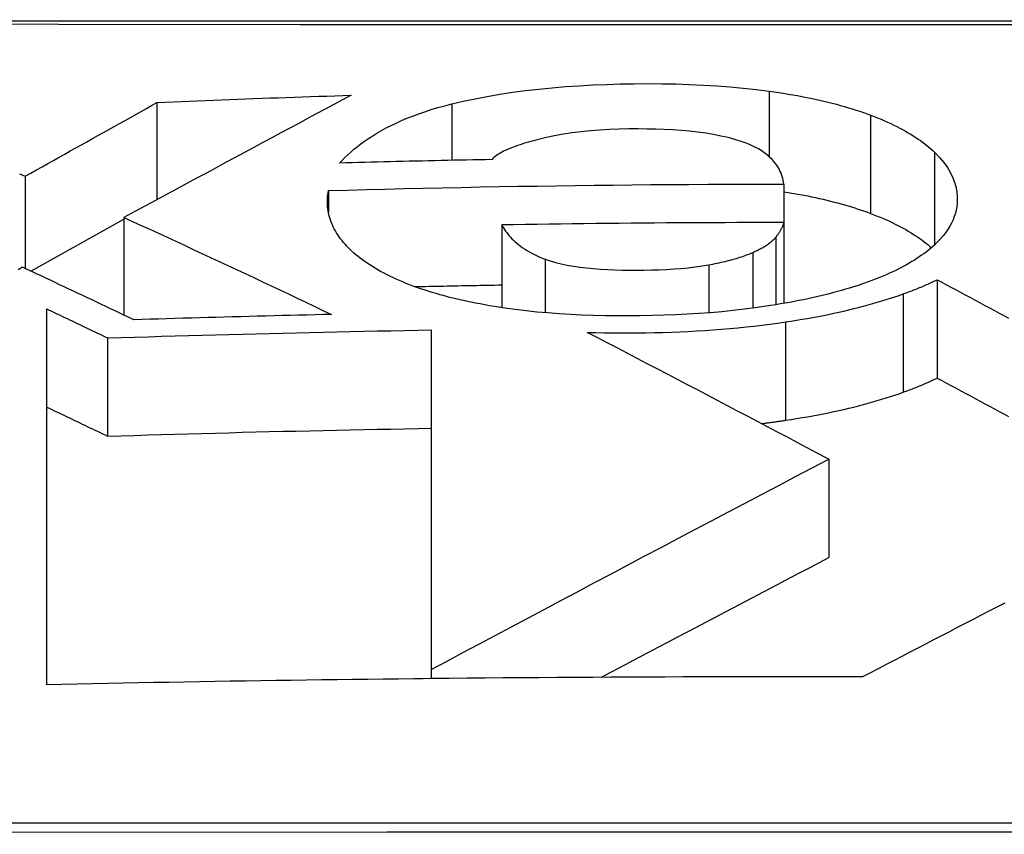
# Model space of a CAD drawing. Header units: inches. Extents: x 19 to 626, y 56 to 294.
# Tile 213 of 256: x 86.0688 to 86.1523, y 293.9549 to 294.024. Entities that reach past the tile are written whole.
import ezdxf

# ---------------------------------------------------------------- set-up
doc = ezdxf.new("R2010")
doc.units = ezdxf.units.IN
doc.header["$MEASUREMENT"] = 0
doc.layers.add('Visible Edges(ANSI)', color=7, linetype='Continuous', lineweight=25)
doc.layers.add('Visible Tangent Edges(ANSI)', color=7, linetype='Continuous', lineweight=25)

msp = doc.modelspace()

# ---------------------------------------------------------------- linework, layer by layer
at = {"layer": 'Visible Edges(ANSI)'}
for p, q in [((86.080457, 294.017004), (86.080457, 294.008765)), ((86.069272, 294.010753), (86.069272, 294.002931)), ((86.133634, 294.010087), (86.133634, 294.006825)), ((86.095004, 294.009542), (86.095004, 294.007667)), ((86.069761, 294.002703), (86.077661, 294.007115)), ((86.077661, 294.007258), (86.077661, 293.99897)), ((86.10971, 294.006626), (86.10971, 293.999601)), ((86.133634, 294.006825), (86.133634, 293.999966)), ((86.146633, 294.001975), (86.146633, 293.993633)), ((86.071111, 293.96762), (86.071111, 293.999499)), ((86.103728, 293.997711), (86.103728, 293.968914)), ((86.076276, 293.997033), (86.076276, 293.988702)), ((86.137448, 293.986747), (86.137291, 293.98683)), ((86.137448, 293.986747), (86.137448, 293.978404)), ((86.103039, 293.968127), (86.102236, 293.968118)), ((86.103728, 293.968134), (86.103039, 293.968127)), ((86.103728, 293.968914), (86.103728, 293.968134))]:
    msp.add_line(p, q, dxfattribs=at)
at = {"layer": 'Visible Edges(ANSI)', "flags": 128}
for points in [[(86.168619, 294.023901), (86.15117, 294.023898), (86.133656, 294.023896), (86.116142, 294.023898), (86.098693, 294.023902), (86.081371, 294.023908), (86.064234, 294.023916), (86.047264, 294.023927), (86.030445, 294.023939), (86.013831, 294.023953), (85.997487, 294.023968), (85.981474, 294.023984), (85.96585, 294.024), (85.950672, 294.024017), (85.935985, 294.024034)], [(86.105465, 294.016889), (86.106443, 294.017119), (86.107447, 294.017333), (86.108479, 294.01753), (86.109536, 294.017711), (86.110619, 294.017874), (86.111724, 294.018021), (86.112842, 294.01815), (86.113972, 294.018262), (86.115114, 294.018357), (86.116266, 294.018437), (86.117426, 294.018501), (86.118593, 294.01855), (86.119764, 294.018584), (86.120939, 294.018605), (86.122117, 294.018612), (86.12329, 294.018605), (86.124462, 294.018583), (86.125628, 294.018546), (86.126788, 294.018492), (86.127936, 294.018423), (86.129072, 294.018336), (86.130193, 294.018232), (86.1313, 294.01811), (86.132391, 294.01797)], [(86.096924, 294.017624), (86.09619, 294.01723), (86.095455, 294.016835), (86.094717, 294.016439), (86.093977, 294.016041), (86.093233, 294.015642), (86.092485, 294.01524), (86.091733, 294.014836), (86.090976, 294.014428), (86.090213, 294.014018), (86.089443, 294.013604), (86.088666, 294.013186), (86.087882, 294.012764), (86.08709, 294.012337), (86.086289, 294.011906), (86.085478, 294.01147), (86.084658, 294.011028), (86.083827, 294.01058), (86.082984, 294.010127), (86.08213, 294.009666), (86.081264, 294.0092), (86.080384, 294.008726), (86.079491, 294.008244), (86.078583, 294.007755), (86.077661, 294.007258)], [(86.080457, 294.017004), (86.081142, 294.017034), (86.081828, 294.017063), (86.082513, 294.017093), (86.083199, 294.017121), (86.083884, 294.01715), (86.08457, 294.017178), (86.085256, 294.017206), (86.085941, 294.017234), (86.086627, 294.017261), (86.087313, 294.017288), (86.087999, 294.017314), (86.088685, 294.01734), (86.089372, 294.017366), (86.090058, 294.017391), (86.090744, 294.017416), (86.091431, 294.017441), (86.092117, 294.017465), (86.092804, 294.017489), (86.093491, 294.017512), (86.094178, 294.017535), (86.094865, 294.017558), (86.095551, 294.01758), (86.096238, 294.017602), (86.096924, 294.017624)], [(86.132391, 294.01797), (86.132799, 294.017912), (86.133203, 294.017852), (86.133604, 294.01779), (86.134001, 294.017726), (86.134393, 294.017658), (86.134782, 294.017589), (86.135167, 294.017517), (86.135548, 294.017443), (86.135925, 294.017367), (86.136297, 294.017287), (86.136666, 294.017206), (86.13703, 294.017122), (86.13739, 294.017036), (86.137745, 294.016947), (86.138096, 294.016855), (86.13844, 294.016762), (86.138779, 294.016667), (86.139111, 294.016569), (86.139438, 294.016469), (86.13976, 294.016367), (86.140075, 294.016263), (86.140385, 294.016157), (86.140689, 294.016049), (86.140987, 294.015939)], [(86.069272, 294.010753), (86.069758, 294.011024), (86.070242, 294.011295), (86.070724, 294.011564), (86.071204, 294.011833), (86.071683, 294.0121), (86.072161, 294.012367), (86.072636, 294.012632), (86.07311, 294.012897), (86.073582, 294.013161), (86.074053, 294.013424), (86.074522, 294.013686), (86.074989, 294.013947), (86.075454, 294.014207), (86.075918, 294.014466), (86.07638, 294.014725), (86.07684, 294.014982), (86.077298, 294.015238), (86.077755, 294.015493), (86.07821, 294.015747), (86.078663, 294.016001), (86.079114, 294.016253), (86.079563, 294.016504), (86.080011, 294.016754), (86.080457, 294.017004)], [(86.095936, 294.011863), (86.096157, 294.0121), (86.096391, 294.012337), (86.096638, 294.012574), (86.096897, 294.012809), (86.097171, 294.013044), (86.097459, 294.013278), (86.097761, 294.013509), (86.098078, 294.013739), (86.09841, 294.013967), (86.098758, 294.014192), (86.099123, 294.014414), (86.099503, 294.014633), (86.099901, 294.014849), (86.100316, 294.01506), (86.100749, 294.015268), (86.1012, 294.015471), (86.101669, 294.015669), (86.102156, 294.015862), (86.10266, 294.016049), (86.103183, 294.01623), (86.103725, 294.016404), (86.104285, 294.016573), (86.104865, 294.016734), (86.105465, 294.016889)], [(86.140987, 294.015939), (86.141291, 294.015823), (86.141587, 294.015705), (86.141876, 294.015586), (86.142159, 294.015465), (86.142434, 294.015343), (86.142702, 294.015219), (86.142964, 294.015094), (86.143219, 294.014968), (86.143467, 294.01484), (86.143708, 294.014712), (86.143943, 294.014581), (86.144171, 294.01445), (86.144393, 294.014317), (86.144608, 294.014183), (86.144817, 294.014048), (86.14502, 294.013912), (86.145217, 294.013774), (86.145407, 294.013636), (86.145592, 294.013496), (86.14577, 294.013355), (86.145942, 294.013214), (86.146109, 294.013071), (86.146269, 294.012927), (86.146424, 294.012782)], [(86.13001, 294.013706), (86.129474, 294.013873), (86.128903, 294.014026), (86.128299, 294.014164), (86.127664, 294.014288), (86.127008, 294.014395), (86.126333, 294.014487), (86.12564, 294.014565), (86.124933, 294.014629), (86.124213, 294.014679), (86.123484, 294.014718), (86.122747, 294.014745), (86.122008, 294.014761), (86.121266, 294.014767), (86.120498, 294.014764), (86.119672, 294.014748), (86.118852, 294.014717), (86.118039, 294.014671), (86.117235, 294.014609), (86.116442, 294.014529), (86.115666, 294.014433), (86.114916, 294.01432), (86.114191, 294.01419), (86.113492, 294.014044), (86.112817, 294.013881)], [(86.112817, 294.013881), (86.112602, 294.013825), (86.112388, 294.013767), (86.112175, 294.013708), (86.111965, 294.013647), (86.111758, 294.013585), (86.111553, 294.013522), (86.111353, 294.013458), (86.111156, 294.013392), (86.110963, 294.013325), (86.110775, 294.013257), (86.110593, 294.013187), (86.110416, 294.013117), (86.110245, 294.013045), (86.110081, 294.012971), (86.109923, 294.012897), (86.109773, 294.012821), (86.10963, 294.012744), (86.109496, 294.012666), (86.10937, 294.012586), (86.109252, 294.012506), (86.109145, 294.012423), (86.109047, 294.01234), (86.108959, 294.012255), (86.108882, 294.012169)], [(86.133634, 294.010087), (86.133611, 294.010249), (86.13358, 294.010412), (86.133542, 294.010575), (86.133495, 294.010737), (86.133441, 294.0109), (86.133377, 294.011062), (86.133305, 294.011223), (86.133223, 294.011384), (86.13313, 294.011543), (86.133027, 294.011702), (86.132911, 294.01186), (86.132783, 294.012018), (86.132641, 294.012174), (86.132485, 294.012329), (86.132314, 294.012482), (86.132128, 294.012632), (86.131926, 294.01278), (86.131708, 294.012925), (86.131471, 294.013066), (86.131218, 294.013204), (86.130945, 294.013337), (86.130653, 294.013465), (86.130342, 294.013588), (86.13001, 294.013706)], [(86.146424, 294.012782), (86.146842, 294.012355), (86.147204, 294.011924), (86.147513, 294.011488), (86.14777, 294.01105), (86.147977, 294.010608), (86.148131, 294.01018), (86.148237, 294.009774), (86.148301, 294.009395), (86.148333, 294.009048), (86.14834, 294.008736), (86.148328, 294.008453), (86.148298, 294.008171), (86.148249, 294.00789), (86.148181, 294.007611), (86.148093, 294.007333), (86.147986, 294.007055), (86.147859, 294.00678), (86.147711, 294.006505), (86.147542, 294.006232), (86.147352, 294.00596), (86.14714, 294.00569), (86.146907, 294.005422), (86.146651, 294.005155), (86.146372, 294.00489)], [(86.108882, 294.012169), (86.108342, 294.012159), (86.107802, 294.012148), (86.107262, 294.012138), (86.106722, 294.012127), (86.106182, 294.012116), (86.105642, 294.012104), (86.105103, 294.012093), (86.104563, 294.012081), (86.104023, 294.012069), (86.103484, 294.012057), (86.102944, 294.012044), (86.102405, 294.012031), (86.101866, 294.012019), (86.101327, 294.012005), (86.100787, 294.011992), (86.100248, 294.011979), (86.099709, 294.011965), (86.09917, 294.011951), (86.098631, 294.011937), (86.098092, 294.011922), (86.097553, 294.011908), (86.097014, 294.011893), (86.096475, 294.011878), (86.095936, 294.011863)], [(86.068808, 294.010969), (86.069272, 294.010753)], [(86.095004, 294.009542), (86.096613, 294.009586), (86.098222, 294.009628), (86.099831, 294.009668), (86.101441, 294.009707), (86.103051, 294.009743), (86.104661, 294.009778), (86.10627, 294.009811), (86.107879, 294.009842), (86.109489, 294.009871), (86.111097, 294.009899), (86.112706, 294.009924), (86.114316, 294.009948), (86.115925, 294.00997), (86.117534, 294.00999), (86.119144, 294.010008), (86.120754, 294.010024), (86.122364, 294.010039), (86.123975, 294.010051), (86.125585, 294.010062), (86.127195, 294.010071), (86.128805, 294.010078), (86.130414, 294.010083), (86.132024, 294.010086), (86.133634, 294.010087)], [(86.09604, 294.005443), (86.095919, 294.00561), (86.095805, 294.005777), (86.095698, 294.005945), (86.095599, 294.006113), (86.095506, 294.006281), (86.09542, 294.00645), (86.095341, 294.006619), (86.095269, 294.006788), (86.095204, 294.006958), (86.095146, 294.007128), (86.095094, 294.007299), (86.095048, 294.007469), (86.09501, 294.00764), (86.094978, 294.007812), (86.094952, 294.007984), (86.094933, 294.008156), (86.09492, 294.008328), (86.094913, 294.008501), (86.094913, 294.008673), (86.094919, 294.008847), (86.094931, 294.00902), (86.09495, 294.009194), (86.094974, 294.009368), (86.095004, 294.009542)], [(86.133634, 294.009443), (86.13398, 294.009387), (86.134323, 294.009328), (86.134663, 294.009268), (86.134999, 294.009207), (86.135333, 294.009143), (86.135664, 294.009078), (86.135992, 294.00901), (86.136316, 294.008941), (86.136637, 294.00887), (86.136955, 294.008797), (86.13727, 294.008722), (86.137582, 294.008646), (86.13789, 294.008567), (86.138193, 294.008487), (86.138492, 294.008405), (86.138787, 294.008322), (86.139077, 294.008237), (86.139363, 294.00815), (86.139645, 294.008062), (86.139922, 294.007972), (86.140195, 294.007881), (86.140464, 294.007788), (86.140728, 294.007693), (86.140987, 294.007597)], [(86.140987, 294.007597), (86.141269, 294.007489), (86.141545, 294.00738), (86.141814, 294.00727), (86.142077, 294.007158), (86.142335, 294.007046), (86.142586, 294.006931), (86.142831, 294.006816), (86.143071, 294.0067), (86.143305, 294.006582), (86.143533, 294.006464), (86.143755, 294.006344), (86.143972, 294.006223), (86.144183, 294.006101), (86.144389, 294.005978), (86.144589, 294.005854), (86.144784, 294.005728), (86.144973, 294.005602), (86.145157, 294.005475), (86.145335, 294.005347), (86.145509, 294.005218), (86.145677, 294.005088), (86.14584, 294.004957), (86.145997, 294.004825), (86.14615, 294.004693)], [(86.077661, 294.007258), (86.078396, 294.006923), (86.079131, 294.006587), (86.079866, 294.00625), (86.080601, 294.005912), (86.081337, 294.005574), (86.082072, 294.005234), (86.082807, 294.004894), (86.083543, 294.004553), (86.084278, 294.004212), (86.085013, 294.00387), (86.085748, 294.003527), (86.086483, 294.003183), (86.087218, 294.00284), (86.087952, 294.002495), (86.088686, 294.00215), (86.089419, 294.001805), (86.090152, 294.001459), (86.090885, 294.001113), (86.091617, 294.000766), (86.092348, 294.000419), (86.093079, 294.000072), (86.093809, 293.999725), (86.094539, 293.999377), (86.095267, 293.999029)], [(86.133634, 294.006825), (86.132637, 294.006824), (86.13164, 294.006823), (86.130642, 294.006821), (86.129645, 294.006819), (86.128648, 294.006815), (86.127652, 294.006811), (86.126655, 294.006807), (86.125658, 294.006802), (86.124661, 294.006796), (86.123665, 294.006789), (86.122668, 294.006782), (86.121671, 294.006774), (86.120675, 294.006765), (86.119678, 294.006756), (86.118681, 294.006746), (86.117684, 294.006735), (86.116688, 294.006724), (86.11569, 294.006712), (86.114693, 294.006699), (86.113696, 294.006686), (86.112699, 294.006672), (86.111703, 294.006657), (86.110706, 294.006642), (86.10971, 294.006626)], [(86.10971, 294.006626), (86.109782, 294.006496), (86.10986, 294.006365), (86.109943, 294.006234), (86.110032, 294.006103), (86.110127, 294.005972), (86.110228, 294.005841), (86.110336, 294.005711), (86.11045, 294.005582), (86.110571, 294.005453), (86.110698, 294.005326), (86.110833, 294.005199), (86.110975, 294.005074), (86.111125, 294.004951), (86.111283, 294.004829), (86.111449, 294.004709), (86.111623, 294.004591), (86.111807, 294.004474), (86.112001, 294.004359), (86.112205, 294.004245), (86.11242, 294.004135), (86.112645, 294.004026), (86.112881, 294.00392), (86.113128, 294.003817), (86.113387, 294.003718)], [(86.132961, 294.005592), (86.133001, 294.005642), (86.133041, 294.005692), (86.133081, 294.005742), (86.133119, 294.005792), (86.133157, 294.005843), (86.133193, 294.005894), (86.133229, 294.005945), (86.133264, 294.005996), (86.133297, 294.006048), (86.13333, 294.006099), (86.133361, 294.006151), (86.133391, 294.006203), (86.13342, 294.006255), (86.133448, 294.006307), (86.133474, 294.006359), (86.133498, 294.006411), (86.133521, 294.006463), (86.133543, 294.006515), (86.133562, 294.006567), (86.13358, 294.006619), (86.133597, 294.00667), (86.133611, 294.006722), (86.133624, 294.006774), (86.133634, 294.006825)], [(86.100752, 294.002025), (86.100473, 294.002154), (86.100202, 294.002285), (86.099938, 294.002416), (86.099682, 294.002549), (86.099434, 294.002683), (86.099193, 294.002818), (86.098959, 294.002954), (86.098732, 294.003092), (86.098513, 294.003231), (86.0983, 294.003371), (86.098095, 294.003512), (86.097896, 294.003654), (86.097705, 294.003797), (86.097521, 294.003942), (86.097343, 294.004087), (86.097172, 294.004234), (86.097008, 294.004381), (86.09685, 294.00453), (86.096699, 294.00468), (86.096554, 294.00483), (86.096416, 294.004982), (86.096284, 294.005135), (86.096159, 294.005289), (86.09604, 294.005443)], [(86.130993, 294.004285), (86.131104, 294.004335), (86.131213, 294.004385), (86.131319, 294.004435), (86.131423, 294.004486), (86.131524, 294.004538), (86.131623, 294.004589), (86.13172, 294.004642), (86.131814, 294.004694), (86.131906, 294.004747), (86.131995, 294.004801), (86.132082, 294.004854), (86.132166, 294.004909), (86.132247, 294.004963), (86.132326, 294.005018), (86.132402, 294.005074), (86.132475, 294.00513), (86.132546, 294.005186), (86.132614, 294.005243), (86.132679, 294.0053), (86.132741, 294.005357), (86.1328, 294.005416), (86.132857, 294.005474), (86.13291, 294.005533), (86.132961, 294.005592)], [(86.146372, 294.00489), (86.146212, 294.004746), (86.146045, 294.004604), (86.145873, 294.004463), (86.145695, 294.004323), (86.14551, 294.004184), (86.145319, 294.004047), (86.145123, 294.003911), (86.14492, 294.003775), (86.14471, 294.003642), (86.144495, 294.003509), (86.144273, 294.003378), (86.144044, 294.003247), (86.143809, 294.003119), (86.143567, 294.002991), (86.143319, 294.002865), (86.143064, 294.00274), (86.142803, 294.002616), (86.142535, 294.002494), (86.14226, 294.002373), (86.141978, 294.002254), (86.141689, 294.002136), (86.141393, 294.002019), (86.14109, 294.001904), (86.14078, 294.00179)], [(86.127265, 294.00324), (86.127444, 294.003274), (86.127622, 294.003308), (86.127798, 294.003343), (86.127973, 294.003379), (86.128146, 294.003416), (86.128317, 294.003453), (86.128486, 294.003492), (86.128653, 294.003531), (86.128818, 294.003571), (86.128981, 294.003612), (86.129142, 294.003655), (86.129301, 294.003698), (86.129458, 294.003742), (86.129612, 294.003787), (86.129763, 294.003832), (86.129912, 294.003879), (86.130057, 294.003927), (86.1302, 294.003975), (86.13034, 294.004025), (86.130477, 294.004075), (86.13061, 294.004126), (86.130741, 294.004178), (86.130869, 294.004231), (86.130993, 294.004285)], [(86.113387, 294.003718), (86.113807, 294.003574), (86.114261, 294.003443), (86.114746, 294.003323), (86.115257, 294.003217), (86.115789, 294.003124), (86.116341, 294.003044), (86.116909, 294.002976), (86.117493, 294.00292), (86.118091, 294.002874), (86.118696, 294.002839), (86.119307, 294.002814), (86.119921, 294.002797), (86.120538, 294.002788), (86.121154, 294.002787), (86.121782, 294.002792), (86.122413, 294.002805), (86.123043, 294.002825), (86.12367, 294.002853), (86.124294, 294.00289), (86.124912, 294.002937), (86.12552, 294.002995), (86.126117, 294.003064), (86.1267, 294.003146), (86.127265, 294.00324)], [(86.069065, 294.003028), (86.06869, 294.00282)], [(86.078489, 293.998574), (86.078097, 293.998761), (86.077705, 293.998948), (86.077313, 293.999136), (86.076921, 293.999323), (86.076529, 293.99951), (86.076137, 293.999697), (86.075744, 293.999883), (86.075352, 294.00007), (86.074959, 294.000256), (86.074567, 294.000442), (86.074174, 294.000628), (86.073781, 294.000814), (86.073388, 294.001), (86.072995, 294.001185), (86.072602, 294.00137), (86.072209, 294.001555), (86.071816, 294.00174), (86.071423, 294.001925), (86.07103, 294.002109), (86.070637, 294.002293), (86.070244, 294.002477), (86.069851, 294.002661), (86.069458, 294.002844), (86.069065, 294.003028)], [(86.109089, 293.999701), (86.108677, 293.999771), (86.10827, 293.999844), (86.107868, 293.999918), (86.107471, 293.999996), (86.107079, 294.000075), (86.106692, 294.000157), (86.106311, 294.000241), (86.105935, 294.000328), (86.105565, 294.000417), (86.1052, 294.000509), (86.10484, 294.000603), (86.104486, 294.000699), (86.104138, 294.000798), (86.103795, 294.000899), (86.103459, 294.001003), (86.103131, 294.001108), (86.102809, 294.001216), (86.102494, 294.001326), (86.102186, 294.001437), (86.101886, 294.001551), (86.101592, 294.001667), (86.101305, 294.001784), (86.101025, 294.001904), (86.100752, 294.002025)], [(86.102318, 294.001389), (86.102626, 294.001396), (86.102934, 294.001403), (86.103241, 294.001409), (86.103549, 294.001416), (86.103857, 294.001423), (86.104165, 294.001429), (86.104473, 294.001436), (86.104781, 294.001442), (86.105089, 294.001448), (86.105397, 294.001455), (86.105705, 294.001461), (86.106013, 294.001467), (86.106321, 294.001473), (86.106629, 294.001479), (86.106937, 294.001485), (86.107245, 294.001491), (86.107553, 294.001497), (86.107861, 294.001502), (86.108169, 294.001508), (86.108477, 294.001514), (86.108786, 294.001519), (86.109094, 294.001525), (86.109402, 294.00153), (86.10971, 294.001535)], [(86.14078, 294.00179), (86.140475, 294.001682), (86.140165, 294.001576), (86.139849, 294.001471), (86.139529, 294.001368), (86.139203, 294.001267), (86.138872, 294.001168), (86.138535, 294.001071), (86.138193, 294.000975), (86.137847, 294.000882), (86.137494, 294.00079), (86.137137, 294.0007), (86.136776, 294.000612), (86.13641, 294.000527), (86.13604, 294.000443), (86.135667, 294.000362), (86.135289, 294.000282), (86.134908, 294.000205), (86.134523, 294.000129), (86.134134, 294.000056), (86.133741, 293.999985), (86.133344, 293.999916), (86.132944, 293.999848), (86.13254, 293.999783), (86.132132, 293.999719)], [(86.143767, 294.000774), (86.143898, 294.000821), (86.144028, 294.000869), (86.144156, 294.000917), (86.144284, 294.000964), (86.144411, 294.001013), (86.144537, 294.001061), (86.144662, 294.00111), (86.144785, 294.001158), (86.144908, 294.001208), (86.14503, 294.001257), (86.145151, 294.001307), (86.145271, 294.001357), (86.145389, 294.001407), (86.145507, 294.001457), (86.145624, 294.001508), (86.14574, 294.001559), (86.145855, 294.00161), (86.145969, 294.001661), (86.146082, 294.001713), (86.146194, 294.001765), (86.146305, 294.001817), (86.146415, 294.001869), (86.146525, 294.001922), (86.146633, 294.001975)], [(86.146633, 294.001975), (86.147037, 294.001758), (86.147442, 294.001541), (86.147847, 294.001323), (86.148252, 294.001106), (86.148656, 294.000889), (86.149061, 294.000671), (86.149466, 294.000454), (86.149871, 294.000236), (86.150276, 294.000018), (86.15068, 293.999801), (86.151085, 293.999583), (86.151489, 293.999365), (86.151894, 293.999147), (86.152298, 293.99893), (86.152702, 293.998712)], [(86.133776, 293.998393), (86.134247, 293.998465), (86.134714, 293.99854), (86.135176, 293.998618), (86.135635, 293.998697), (86.136089, 293.998779), (86.136539, 293.998864), (86.136984, 293.99895), (86.137425, 293.999039), (86.137861, 293.999131), (86.138292, 293.999225), (86.138719, 293.999321), (86.139141, 293.99942), (86.139559, 293.999521), (86.139971, 293.999624), (86.140377, 293.99973), (86.140778, 293.999837), (86.141173, 293.999947), (86.141561, 294.000059), (86.141944, 294.000173), (86.142321, 294.000289), (86.142692, 294.000407), (86.143056, 294.000528), (86.143414, 294.00065), (86.143767, 294.000774)], [(86.071111, 293.999499), (86.071327, 293.999397), (86.071542, 293.999295), (86.071757, 293.999192), (86.071973, 293.99909), (86.072188, 293.998988), (86.072403, 293.998885), (86.072618, 293.998783), (86.072834, 293.99868), (86.073049, 293.998578), (86.073264, 293.998475), (86.073479, 293.998373), (86.073695, 293.99827), (86.07391, 293.998167), (86.074125, 293.998064), (86.07434, 293.997961), (86.074555, 293.997858), (86.07477, 293.997755), (86.074986, 293.997652), (86.075201, 293.997549), (86.075416, 293.997446), (86.075631, 293.997343), (86.075846, 293.99724), (86.076061, 293.997136), (86.076276, 293.997033)], [(86.095267, 293.999029), (86.094568, 293.999013), (86.093868, 293.998997), (86.093169, 293.998981), (86.092469, 293.998964), (86.091769, 293.998947), (86.09107, 293.99893), (86.09037, 293.998912), (86.089671, 293.998894), (86.088972, 293.998876), (86.088272, 293.998858), (86.087573, 293.998839), (86.086874, 293.998821), (86.086175, 293.998801), (86.085476, 293.998782), (86.084777, 293.998762), (86.084078, 293.998743), (86.08338, 293.998722), (86.082681, 293.998702), (86.081982, 293.998681), (86.081283, 293.99866), (86.080585, 293.998639), (86.079886, 293.998617), (86.079188, 293.998596), (86.078489, 293.998574)], [(86.132132, 293.999719), (86.131213, 293.999586), (86.130279, 293.999466), (86.12933, 293.999357), (86.12837, 293.999261), (86.127401, 293.999178), (86.126425, 293.999106), (86.125441, 293.999046), (86.12445, 293.998997), (86.123453, 293.998959), (86.122452, 293.998932), (86.121449, 293.998915), (86.120452, 293.998908), (86.119463, 293.99891), (86.118476, 293.998922), (86.117491, 293.998945), (86.116511, 293.998979), (86.115538, 293.999025), (86.114576, 293.999083), (86.113626, 293.999153), (86.11269, 293.999235), (86.111767, 293.999331), (86.110858, 293.99944), (86.109966, 293.999563), (86.109089, 293.999701)], [(86.11695, 293.997506), (86.117659, 293.997487), (86.118369, 293.997474), (86.11908, 293.997464), (86.119792, 293.99746), (86.120504, 293.99746), (86.121219, 293.997464), (86.121939, 293.997473), (86.122658, 293.997487), (86.123377, 293.997505), (86.124094, 293.997528), (86.12481, 293.997557), (86.125524, 293.99759), (86.126235, 293.997628), (86.126944, 293.997671), (86.127651, 293.997719), (86.128352, 293.997773), (86.129049, 293.997832), (86.129741, 293.997896), (86.130428, 293.997965), (86.131109, 293.99804), (86.131785, 293.99812), (86.132454, 293.998205), (86.133118, 293.998296), (86.133776, 293.998393)], [(86.076276, 293.997033), (86.077419, 293.997069), (86.078563, 293.997105), (86.079707, 293.99714), (86.08085, 293.997174), (86.081995, 293.997208), (86.083139, 293.997241), (86.084283, 293.997273), (86.085426, 293.997304), (86.08657, 293.997335), (86.087714, 293.997365), (86.088857, 293.997395), (86.090001, 293.997423), (86.091145, 293.997451), (86.092288, 293.997478), (86.093432, 293.997505), (86.094575, 293.997531), (86.095719, 293.997556), (86.096863, 293.99758), (86.098007, 293.997604), (86.099151, 293.997627), (86.100295, 293.997649), (86.101439, 293.99767), (86.102584, 293.997691), (86.103728, 293.997711)], [(86.137291, 293.98683), (86.136455, 293.987273), (86.135616, 293.987717), (86.134776, 293.988162), (86.133935, 293.988607), (86.133092, 293.989053), (86.132247, 293.989499), (86.131401, 293.989945), (86.130554, 293.990392), (86.129706, 293.990838), (86.128858, 293.991285), (86.128008, 293.991732), (86.127158, 293.992179), (86.126307, 293.992625), (86.125456, 293.993072), (86.124604, 293.993518), (86.123753, 293.993964), (86.122901, 293.994409), (86.12205, 293.994854), (86.121198, 293.995298), (86.120347, 293.995741), (86.119497, 293.996184), (86.118647, 293.996625), (86.117798, 293.997066), (86.11695, 293.997506)], [(86.143767, 293.992432), (86.143898, 293.99248), (86.144028, 293.992527), (86.144156, 293.992575), (86.144284, 293.992622), (86.144411, 293.992671), (86.144537, 293.992719), (86.144662, 293.992768), (86.144785, 293.992817), (86.144908, 293.992866), (86.14503, 293.992915), (86.145151, 293.992965), (86.145271, 293.993015), (86.145389, 293.993065), (86.145507, 293.993115), (86.145624, 293.993166), (86.14574, 293.993217), (86.145855, 293.993268), (86.145969, 293.993319), (86.146082, 293.993371), (86.146194, 293.993423), (86.146305, 293.993475), (86.146415, 293.993527), (86.146525, 293.99358), (86.146633, 293.993633)], [(86.146633, 293.993633), (86.147037, 293.993416), (86.147442, 293.993199), (86.147847, 293.992982), (86.148252, 293.992764), (86.148656, 293.992547), (86.149061, 293.99233), (86.149466, 293.992112), (86.149871, 293.991895), (86.150276, 293.991677), (86.15068, 293.991459), (86.151085, 293.991242), (86.151489, 293.991024), (86.151894, 293.990806), (86.152298, 293.990589), (86.152702, 293.990371)], [(86.133776, 293.99005), (86.134247, 293.990123), (86.134714, 293.990198), (86.135176, 293.990275), (86.135635, 293.990355), (86.136089, 293.990437), (86.136539, 293.990521), (86.136984, 293.990608), (86.137425, 293.990697), (86.137861, 293.990789), (86.138292, 293.990882), (86.138719, 293.990979), (86.139141, 293.991077), (86.139559, 293.991178), (86.139971, 293.991282), (86.140377, 293.991387), (86.140778, 293.991495), (86.141173, 293.991605), (86.141561, 293.991717), (86.141944, 293.991831), (86.142321, 293.991947), (86.142692, 293.992065), (86.143056, 293.992186), (86.143414, 293.992308), (86.143767, 293.992432)], [(86.071111, 293.991171), (86.071327, 293.991069), (86.071542, 293.990966), (86.071757, 293.990864), (86.071973, 293.990762), (86.072188, 293.990659), (86.072403, 293.990557), (86.072618, 293.990454), (86.072834, 293.990352), (86.073049, 293.990249), (86.073264, 293.990146), (86.073479, 293.990043), (86.073695, 293.98994), (86.07391, 293.989838), (86.074125, 293.989735), (86.07434, 293.989632), (86.074555, 293.989529), (86.07477, 293.989425), (86.074986, 293.989322), (86.075201, 293.989219), (86.075416, 293.989116), (86.075631, 293.989013), (86.075846, 293.988909), (86.076061, 293.988806), (86.076276, 293.988702)], [(86.131732, 293.989771), (86.131818, 293.989781), (86.131904, 293.989792), (86.13199, 293.989803), (86.132076, 293.989814), (86.132162, 293.989825), (86.132248, 293.989836), (86.132334, 293.989847), (86.13242, 293.989858), (86.132505, 293.98987), (86.132591, 293.989881), (86.132676, 293.989892), (86.132761, 293.989904), (86.132846, 293.989916), (86.132932, 293.989928), (86.133016, 293.989939), (86.133101, 293.989951), (86.133186, 293.989963), (86.133271, 293.989976), (86.133355, 293.989988), (86.133439, 293.99), (86.133524, 293.990013), (86.133608, 293.990025), (86.133692, 293.990038), (86.133776, 293.99005)], [(86.076276, 293.988702), (86.077418, 293.988738), (86.078561, 293.988773), (86.079703, 293.988808), (86.080846, 293.988842), (86.081988, 293.988875), (86.083131, 293.988907), (86.084274, 293.988939), (86.085417, 293.98897), (86.08656, 293.989), (86.087703, 293.98903), (86.088847, 293.989059), (86.08999, 293.989087), (86.091134, 293.989115), (86.092278, 293.989142), (86.093422, 293.989168), (86.094567, 293.989194), (86.095712, 293.989218), (86.096857, 293.989243), (86.098002, 293.989266), (86.099147, 293.989289), (86.100292, 293.989311), (86.101438, 293.989332), (86.102583, 293.989352), (86.103728, 293.989372)], [(86.103728, 293.968914), (86.105066, 293.969628), (86.106415, 293.970347), (86.107775, 293.971071), (86.109145, 293.971801), (86.110524, 293.972535), (86.111912, 293.973273), (86.113307, 293.974014), (86.114709, 293.974759), (86.116118, 293.975506), (86.117531, 293.976256), (86.118949, 293.977007), (86.120371, 293.97776), (86.121796, 293.978514), (86.123223, 293.979269), (86.124652, 293.980023), (86.126081, 293.980778), (86.12751, 293.981531), (86.128939, 293.982283), (86.130366, 293.983034), (86.13179, 293.983782), (86.133211, 293.984528), (86.134628, 293.985271), (86.136041, 293.986011), (86.137448, 293.986747)], [(86.118161, 293.968248), (86.118963, 293.968673), (86.119766, 293.969098), (86.12057, 293.969523), (86.121374, 293.969949), (86.12218, 293.970375), (86.122986, 293.970801), (86.123792, 293.971227), (86.124599, 293.971653), (86.125407, 293.972079), (86.126214, 293.972505), (86.127021, 293.972931), (86.127828, 293.973356), (86.128635, 293.973781), (86.129441, 293.974205), (86.130247, 293.974629), (86.131052, 293.975052), (86.131856, 293.975475), (86.132659, 293.975896), (86.133461, 293.976317), (86.134261, 293.976737), (86.135061, 293.977155), (86.135858, 293.977573), (86.136654, 293.977989), (86.137448, 293.978404)], [(86.152373, 293.974551), (86.151701, 293.974204), (86.15103, 293.973856), (86.150358, 293.973509), (86.149686, 293.973161), (86.149014, 293.972813), (86.148343, 293.972465), (86.147672, 293.972116), (86.147, 293.971768), (86.14633, 293.97142), (86.145659, 293.971071), (86.144989, 293.970723), (86.144319, 293.970374), (86.14365, 293.970026), (86.142981, 293.969677), (86.142312, 293.969329), (86.141644, 293.968981), (86.140977, 293.968633), (86.14031, 293.968285)], [(86.102236, 293.968118), (86.100938, 293.968104), (86.09964, 293.968089), (86.098343, 293.968074), (86.097045, 293.968058), (86.095747, 293.968041), (86.09445, 293.968024), (86.093152, 293.968006), (86.091854, 293.967988), (86.090557, 293.967969), (86.089259, 293.96795), (86.087962, 293.96793), (86.086665, 293.967909), (86.085369, 293.967888), (86.084072, 293.967867), (86.082776, 293.967845), (86.081479, 293.967822), (86.080183, 293.967799), (86.078887, 293.967775), (86.077591, 293.96775), (86.076295, 293.967725), (86.074999, 293.9677), (86.073703, 293.967674), (86.072407, 293.967647), (86.071111, 293.96762)], [(86.14031, 293.968285), (86.138786, 293.968288), (86.137262, 293.96829), (86.135737, 293.968291), (86.134212, 293.968292), (86.132688, 293.968292), (86.131163, 293.96829), (86.129639, 293.968288), (86.128115, 293.968286), (86.126591, 293.968282), (86.125066, 293.968278), (86.123542, 293.968273), (86.122018, 293.968267), (86.120494, 293.96826), (86.11897, 293.968253), (86.117445, 293.968244), (86.115921, 293.968235), (86.114396, 293.968225), (86.112871, 293.968215), (86.111347, 293.968203), (86.109823, 293.968191), (86.108299, 293.968178), (86.106775, 293.968164), (86.105251, 293.968149), (86.103728, 293.968134)]]:
    msp.add_lwpolyline(points, dxfattribs=at)
at = {"layer": 'Visible Tangent Edges(ANSI)'}
for p, q in [((86.132391, 294.01797), (86.132391, 294.012415)), ((86.105465, 294.016889), (86.105465, 294.0121)), ((86.140987, 294.015939), (86.140987, 294.007597)), ((86.146424, 294.012782), (86.146424, 294.004937)), ((86.132961, 294.005592), (86.132961, 293.999851)), ((86.130993, 294.004285), (86.130993, 293.999557)), ((86.113387, 294.003718), (86.113387, 293.999172)), ((86.127265, 294.00324), (86.127265, 293.999167)), ((86.143767, 294.000774), (86.143767, 293.992432)), ((86.133776, 293.998393), (86.133776, 293.99005))]:
    msp.add_line(p, q, dxfattribs=at)
at = {"layer": 'Visible Tangent Edges(ANSI)', "flags": 128}
for points in [[(85.938186, 294.023859), (85.955789, 294.023824), (85.974012, 294.02379), (85.992796, 294.023757), (86.012083, 294.023726), (86.031793, 294.023696), (86.051817, 294.023671), (86.072099, 294.02365), (86.092587, 294.023634), (86.113226, 294.023624), (86.133964, 294.02362), (86.154739, 294.023623), (86.17543, 294.023634), (86.195957, 294.02365), (86.216258, 294.023671), (86.23627, 294.023697), (86.255934, 294.023726), (86.275186, 294.023758), (86.293966, 294.023791), (86.312196, 294.023825), (86.329772, 294.023859), (86.346655, 294.023892), (86.362811, 294.023925)], [(86.542273, 293.955918), (86.509484, 293.955917), (86.476398, 293.955915), (86.443039, 293.955912), (86.40943, 293.955908), (86.375596, 293.955904), (86.341575, 293.955899), (86.307381, 293.955895), (86.273021, 293.955891), (86.238535, 293.955888), (86.203964, 293.955885), (86.169348, 293.955883), (86.13472, 293.955883), (86.10008, 293.955883), (86.065431, 293.955885), (86.030778, 293.955888), (85.996154, 293.955891), (85.961614, 293.955895), (85.927199, 293.955899)], [(85.926645, 293.955072), (85.961161, 293.95509), (85.995798, 293.955105), (86.030514, 293.955117), (86.065257, 293.955125), (86.099994, 293.955131), (86.134721, 293.955132), (86.169436, 293.95513), (86.204139, 293.955125), (86.2388, 293.955116), (86.273379, 293.955104), (86.307835, 293.955089), (86.342128, 293.955072), (86.376254, 293.955052), (86.410197, 293.95503), (86.443919, 293.955006), (86.477397, 293.954982), (86.510606, 293.954957), (86.543521, 293.95493)]]:
    msp.add_lwpolyline(points, dxfattribs=at)

doc.saveas('drawing.dxf')
